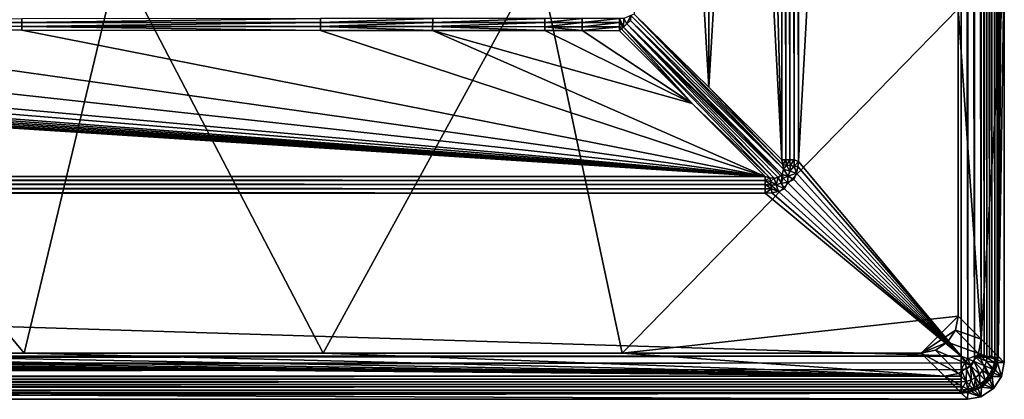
# Model space of a CAD drawing. Header units: inches. Extents: x -23.7 to 23.7, y -7.1 to 20.5.
# Tile 54 of 71: x 15.3 to 23.7, y -7.1 to -3.9. Entities that reach past the tile are written whole.
import ezdxf

# ---------------------------------------------------------------- set-up
doc = ezdxf.new("R2010")
doc.units = ezdxf.units.IN
doc.layers.get('0').update_dxf_attribs({"true_color": 0xc2ced6})

msp = doc.modelspace()

# ---------------------------------------------------------------- linework, layer by layer
for points in [[(23.3708, -6.8028), (23.3711, 20.1807), (23.3152, 20.1575), (23.3708, -6.8028)], [(23.3711, 20.1807), (23.3708, -6.8028), (23.4295, -6.7798), (23.3711, 20.1807)], [(23.4295, -6.7798), (23.4295, 20.1575), (23.3711, 20.1807), (23.4295, -6.7798)], [(23.6033, -6.7939), (23.6035, 20.1717), (23.5759, 20.1575), (23.6033, -6.7939)], [(23.6035, 20.1717), (23.6033, -6.7939), (23.6222, -6.7949), (23.6035, 20.1717)], [(23.6222, -6.7949), (23.6223, 20.1726), (23.6035, 20.1717), (23.6222, -6.7949)], [(23.6223, 20.1726), (23.6222, -6.7949), (23.6301, -6.7798), (23.6223, 20.1726)], [(23.6301, -6.7798), (23.6301, 20.1575), (23.6223, 20.1726), (23.6301, -6.7798)], [(21.9251, -5.1207), (23.3152, -6.7798), (23.3152, 20.1575), (21.9251, -5.1207)], [(23.3152, 20.1575), (21.9251, 18.5065), (21.9251, -5.1207), (23.3152, 20.1575)], [(23.3152, 20.1575), (23.3152, -6.7798), (23.3708, -6.8028), (23.3152, 20.1575)], [(23.4295, 20.1575), (23.4295, -6.7798), (23.4851, -6.7798), (23.4295, 20.1575)], [(23.4851, -6.7798), (23.4851, 20.1575), (23.4295, 20.1575), (23.4851, -6.7798)], [(23.4851, 20.1575), (23.4851, -6.7798), (23.511, -6.7798), (23.4851, 20.1575)], [(23.511, -6.7798), (23.511, 20.1575), (23.4851, 20.1575), (23.511, -6.7798)], [(23.5346, -6.7906), (23.5348, 20.1683), (23.511, 20.1575), (23.5346, -6.7906)], [(23.511, 20.1575), (23.511, -6.7798), (23.5346, -6.7906), (23.511, 20.1575)], [(23.5348, 20.1683), (23.5346, -6.7906), (23.5568, -6.7798), (23.5348, 20.1683)], [(23.5568, -6.7798), (23.5568, 20.1575), (23.5348, 20.1683), (23.5568, -6.7798)], [(23.5568, 20.1575), (23.5568, -6.7798), (23.5759, -6.7798), (23.5568, 20.1575)], [(23.5759, -6.7798), (23.5759, 20.1575), (23.5568, 20.1575), (23.5759, -6.7798)], [(23.5759, 20.1575), (23.5759, -6.7798), (23.6033, -6.7939), (23.5759, 20.1575)], [(23.6301, -6.7798), (23.6829, 6.6625), (23.6301, 20.1575), (23.6301, -6.7798)], [(21.472, 6.6929), (21.7835, -5.1064), (21.7835, 18.4922), (21.472, 6.6929)], [(21.7835, 18.4922), (21.7835, -5.1064), (21.8171, -5.1064), (21.7835, 18.4922)], [(21.8171, -5.1064), (21.8171, 18.4922), (21.7835, 18.4922), (21.8171, -5.1064)], [(21.8524, -5.1064), (21.8524, 18.4922), (21.8171, 18.4922), (21.8524, -5.1064)], [(21.8171, 18.4922), (21.8171, -5.1064), (21.8524, -5.1064), (21.8171, 18.4922)], [(21.8524, 18.4922), (21.8524, -5.1064), (21.8887, -5.1064), (21.8524, 18.4922)], [(21.8887, -5.1064), (21.8887, 18.4922), (21.8524, 18.4922), (21.8887, -5.1064)], [(21.9251, -5.1207), (21.9251, 18.5065), (21.8887, 18.4922), (21.9251, -5.1207)], [(21.8887, 18.4922), (21.8887, -5.1064), (21.9251, -5.1207), (21.8887, 18.4922)], [(21.7835, -5.1064), (21.472, 6.6929), (21.472, 0.7933), (21.7835, -5.1064)], [(23.6829, 3.2887), (23.6829, 6.6625), (23.6301, -6.7798), (23.6829, 3.2887)], [(23.6829, 3.2887), (23.6301, -6.7798), (23.6829, -0.0851), (23.6829, 3.2887)], [(20.8488, 0.7933), (20.5226, -3.862), (21.1614, -4.4842), (20.8488, 0.7933)], [(20.8488, 0.7933), (21.1614, -4.4842), (21.1604, 0.7933), (20.8488, 0.7933)], [(21.1614, -4.4842), (21.472, 0.7933), (21.1604, 0.7933), (21.1614, -4.4842)], [(21.472, 0.7933), (21.1614, -4.4842), (21.7835, -5.1064), (21.472, 0.7933)], [(23.6829, -3.4588), (23.6829, -0.0851), (23.6301, -6.7798), (23.6829, -3.4588)], [(15.3161, -6.7537), (12.7635, -6.7537), (12.5404, -3.3997), (15.3161, -6.7537)], [(15.3161, -6.7537), (12.5404, -3.3997), (16.1233, -3.3997), (15.3161, -6.7537)], [(15.3161, -6.7537), (16.1233, -3.3997), (17.8688, -6.7537), (15.3161, -6.7537)], [(19.7063, -3.3997), (17.8688, -6.7537), (16.1233, -3.3997), (19.7063, -3.3997)], [(19.7063, -3.3997), (20.4215, -6.7537), (17.8688, -6.7537), (19.7063, -3.3997)], [(23.2892, -3.8185), (20.4215, -6.7537), (19.7063, -3.3997), (23.2892, -3.8185)], [(23.486, -6.6357), (23.2892, -3.8185), (23.6829, -3.4588), (23.486, -6.6357)], [(23.6829, -3.4588), (23.6829, -6.8326), (23.486, -6.6357), (23.6829, -3.4588)], [(23.6829, -3.4588), (23.6301, -6.7798), (23.6829, -6.8326), (23.6829, -3.4588)], [(20.4215, -6.7537), (23.2892, -3.8185), (23.2892, -6.4388), (20.4215, -6.7537)], [(20.4948, -3.8747), (21.7974, -5.1845), (20.5226, -3.862), (20.4948, -3.8747)], [(21.1614, -4.4842), (20.5226, -3.862), (21.7937, -5.1468), (21.1614, -4.4842)], [(20.5226, -3.862), (21.7974, -5.1845), (21.7937, -5.1468), (20.5226, -3.862)], [(23.2892, -6.4388), (23.2892, -3.8185), (23.486, -6.6357), (23.2892, -6.4388)], [(12.7484, -3.9352), (15.2981, -3.9351), (15.2982, -3.9017), (12.7484, -3.9352)], [(12.7484, -3.9661), (15.2981, -3.9676), (15.2981, -3.9351), (12.7484, -3.9661)], [(15.2981, -3.9351), (12.7484, -3.9352), (12.7484, -3.9661), (15.2981, -3.9351)], [(15.2981, -3.9351), (17.8478, -3.935), (17.8479, -3.9002), (15.2981, -3.9351)], [(17.8479, -3.9002), (15.2982, -3.9017), (15.2981, -3.9351), (17.8479, -3.9002)], [(15.2981, -3.9676), (17.8478, -3.9689), (17.8478, -3.935), (15.2981, -3.9676)], [(17.8478, -3.935), (15.2981, -3.9351), (15.2981, -3.9676), (17.8478, -3.935)], [(17.8478, -3.935), (18.804, -3.935), (18.804, -3.8997), (17.8478, -3.935)], [(18.804, -3.8997), (17.8479, -3.9002), (17.8478, -3.935), (18.804, -3.8997)], [(17.8478, -3.9689), (18.8039, -3.9694), (18.804, -3.935), (17.8478, -3.9689)], [(18.804, -3.935), (17.8478, -3.935), (17.8478, -3.9689), (18.804, -3.935)], [(18.8039, -3.9694), (19.7601, -3.9698), (19.7601, -3.935), (18.8039, -3.9694)], [(19.7601, -3.935), (18.804, -3.935), (18.8039, -3.9694), (19.7601, -3.935)], [(18.804, -3.935), (19.7601, -3.935), (19.7601, -3.8991), (18.804, -3.935)], [(19.7601, -3.8991), (18.804, -3.8997), (18.804, -3.935), (19.7601, -3.8991)], [(19.7601, -3.935), (20.0788, -3.935), (20.0789, -3.899), (19.7601, -3.935)], [(20.0789, -3.899), (19.7601, -3.8991), (19.7601, -3.935), (20.0789, -3.899)], [(19.7601, -3.9698), (20.0788, -3.97), (20.0788, -3.935), (19.7601, -3.9698)], [(20.0788, -3.935), (19.7601, -3.935), (19.7601, -3.9698), (20.0788, -3.935)], [(20.0788, -3.935), (20.3975, -3.9349), (20.3976, -3.8987), (20.0788, -3.935)], [(20.3976, -3.8987), (20.0789, -3.899), (20.0788, -3.935), (20.3976, -3.8987)], [(20.0788, -3.97), (20.3975, -3.9701), (20.3975, -3.9349), (20.0788, -3.97)], [(20.3975, -3.9349), (20.0788, -3.935), (20.0788, -3.97), (20.3975, -3.9349)], [(20.4323, -3.9744), (20.3976, -3.8987), (20.3975, -3.9349), (20.4323, -3.9744)], [(20.4323, -3.9744), (20.3975, -3.9349), (20.3975, -3.9701), (20.4323, -3.9744)], [(20.4323, -3.9744), (20.4355, -3.9), (20.3976, -3.8987), (20.4323, -3.9744)], [(20.4624, -3.9464), (20.4355, -3.9), (20.4323, -3.9744), (20.4624, -3.9464)], [(20.4624, -3.9464), (20.4323, -3.9744), (21.7199, -5.262), (20.4624, -3.9464)], [(20.4355, -3.9), (20.4624, -3.9464), (20.4948, -3.8747), (20.4355, -3.9)], [(20.4948, -3.8747), (20.4624, -3.9464), (20.4914, -3.917), (20.4948, -3.8747)], [(21.796, -5.2605), (20.4914, -3.917), (20.4624, -3.9464), (21.796, -5.2605)], [(20.4624, -3.9464), (21.7866, -5.2309), (21.796, -5.2605), (20.4624, -3.9464)], [(20.4624, -3.9464), (21.7199, -5.262), (21.7527, -5.2573), (20.4624, -3.9464)], [(21.7527, -5.2573), (21.7866, -5.2309), (20.4624, -3.9464), (21.7527, -5.2573)], [(20.4948, -3.8747), (20.4914, -3.917), (21.7974, -5.1845), (20.4948, -3.8747)], [(21.7866, -5.2309), (20.4914, -3.917), (21.796, -5.2605), (21.7866, -5.2309)], [(21.7866, -5.2309), (21.7974, -5.1845), (20.4914, -3.917), (21.7866, -5.2309)], [(1.5935, -3.9593), (-21.6418, -5.2481), (21.6418, -5.2481), (1.5935, -3.9593)], [(1.9122, -3.9619), (1.5935, -3.9593), (21.6418, -5.2481), (1.9122, -3.9619)], [(2.5496, -3.9671), (1.9122, -3.9619), (21.6418, -5.2481), (2.5496, -3.9671)], [(21.6418, -5.2481), (3.187, -3.9716), (2.5496, -3.9671), (21.6418, -5.2481)], [(21.6418, -5.2481), (3.8244, -3.9754), (3.187, -3.9716), (21.6418, -5.2481)], [(21.6418, -5.2481), (4.4619, -3.9786), (3.8244, -3.9754), (21.6418, -5.2481)], [(5.0993, -3.9811), (4.4619, -3.9786), (21.6418, -5.2481), (5.0993, -3.9811)], [(21.6418, -5.2481), (6.3741, -3.985), (5.0993, -3.9811), (21.6418, -5.2481)], [(21.6418, -5.2481), (7.649, -3.988), (6.3741, -3.985), (21.6418, -5.2481)], [(21.6418, -5.2481), (10.1987, -3.9924), (7.649, -3.988), (21.6418, -5.2481)], [(21.6418, -5.2481), (12.7484, -3.9958), (10.1987, -3.9924), (21.6418, -5.2481)], [(12.7484, -3.9661), (12.7484, -3.9958), (15.2981, -3.9988), (12.7484, -3.9661)], [(15.2981, -3.9988), (15.2981, -3.9676), (12.7484, -3.9661), (15.2981, -3.9988)], [(12.7484, -3.9958), (21.6418, -5.2481), (15.2981, -3.9988), (12.7484, -3.9958)], [(15.2981, -3.9676), (15.2981, -3.9988), (17.8478, -4.0014), (15.2981, -3.9676)], [(17.8478, -4.0014), (17.8478, -3.9689), (15.2981, -3.9676), (17.8478, -4.0014)], [(21.6418, -5.2481), (17.8478, -4.0014), (15.2981, -3.9988), (21.6418, -5.2481)], [(17.8478, -3.9689), (17.8478, -4.0014), (18.8039, -4.0023), (17.8478, -3.9689)], [(18.8039, -4.0023), (18.8039, -3.9694), (17.8478, -3.9689), (18.8039, -4.0023)], [(17.8478, -4.0014), (21.6418, -5.2481), (18.8039, -4.0023), (17.8478, -4.0014)], [(18.8039, -3.9694), (18.8039, -4.0023), (19.76, -4.0032), (18.8039, -3.9694)], [(19.76, -4.0032), (19.7601, -3.9698), (18.8039, -3.9694), (19.76, -4.0032)], [(18.8039, -4.0023), (21.0196, -4.6259), (19.76, -4.0032), (18.8039, -4.0023)], [(18.8039, -4.0023), (21.6418, -5.2481), (21.0196, -4.6259), (18.8039, -4.0023)], [(19.7601, -3.9698), (19.76, -4.0032), (20.0787, -4.0035), (19.7601, -3.9698)], [(20.0787, -4.0035), (19.76, -4.0032), (21.0196, -4.6259), (20.0787, -4.0035)], [(20.0787, -4.0035), (20.0788, -3.97), (19.7601, -3.9698), (20.0787, -4.0035)], [(20.0788, -3.97), (20.0787, -4.0035), (20.3975, -3.9701), (20.0788, -3.97)], [(20.3975, -3.9701), (20.0787, -4.0035), (20.3975, -4.0037), (20.3975, -3.9701)], [(20.0787, -4.0035), (21.0196, -4.6259), (20.3975, -4.0037), (20.0787, -4.0035)], [(20.4323, -3.9744), (20.3975, -3.9701), (20.3975, -4.0037), (20.4323, -3.9744)], [(20.3975, -3.9701), (20.4323, -3.9744), (20.3975, -4.0037), (20.3975, -3.9701)], [(21.0196, -4.6259), (20.4323, -3.9744), (20.3975, -3.9701), (21.0196, -4.6259)], [(20.3975, -3.9701), (20.3975, -4.0037), (21.0196, -4.6259), (20.3975, -3.9701)], [(21.6822, -5.2582), (20.4323, -3.9744), (21.0196, -4.6259), (21.6822, -5.2582)], [(21.7199, -5.262), (20.4323, -3.9744), (21.6822, -5.2582), (21.7199, -5.262)], [(21.7835, -5.1064), (21.1614, -4.4842), (21.7937, -5.1468), (21.7835, -5.1064)], [(21.6822, -5.2582), (21.0196, -4.6259), (21.6418, -5.2481), (21.6822, -5.2582)], [(21.8171, -5.1064), (21.7835, -5.1064), (21.7937, -5.1468), (21.8171, -5.1064)], [(21.7937, -5.1468), (21.8244, -5.1508), (21.8171, -5.1064), (21.7937, -5.1468)], [(21.8524, -5.1064), (21.8171, -5.1064), (21.8244, -5.1508), (21.8524, -5.1064)], [(21.8244, -5.1508), (21.8563, -5.1549), (21.8524, -5.1064), (21.8244, -5.1508)], [(21.8887, -5.1064), (21.8524, -5.1064), (21.8563, -5.1549), (21.8887, -5.1064)], [(21.8563, -5.1549), (21.8888, -5.1592), (21.8887, -5.1064), (21.8563, -5.1549)], [(21.8887, -5.1064), (21.8888, -5.1592), (21.9251, -5.1207), (21.8887, -5.1064)], [(21.8888, -5.1592), (21.9218, -5.1635), (21.9251, -5.1207), (21.8888, -5.1592)], [(23.3152, -6.7798), (21.9251, -5.1207), (21.9218, -5.1635), (23.3152, -6.7798)], [(21.7974, -5.1845), (21.7866, -5.2309), (21.8392, -5.2441), (21.7974, -5.1845)], [(21.8244, -5.1508), (21.7937, -5.1468), (21.7974, -5.1845), (21.8244, -5.1508)], [(21.8526, -5.2016), (21.8244, -5.1508), (21.7974, -5.1845), (21.8526, -5.2016)], [(21.8392, -5.2441), (21.8526, -5.2016), (21.7974, -5.1845), (21.8392, -5.2441)], [(21.8563, -5.1549), (21.8244, -5.1508), (21.8526, -5.2016), (21.8563, -5.1549)], [(21.9098, -5.2193), (21.8526, -5.2016), (21.8392, -5.2441), (21.9098, -5.2193)], [(21.8888, -5.1592), (21.8563, -5.1549), (21.8526, -5.2016), (21.8888, -5.1592)], [(21.8526, -5.2016), (21.9098, -5.2193), (21.8888, -5.1592), (21.8526, -5.2016)], [(21.8888, -5.1592), (21.9098, -5.2193), (21.9218, -5.1635), (21.8888, -5.1592)], [(23.3152, -6.7798), (21.9218, -5.1635), (21.9098, -5.2193), (23.3152, -6.7798)], [(-21.6531, -5.2842), (-21.6541, -5.3185), (21.6418, -5.317), (-21.6531, -5.2842)], [(-21.6418, -5.2481), (-21.6531, -5.2842), (21.6418, -5.2817), (-21.6418, -5.2481)], [(21.6418, -5.317), (21.6418, -5.2817), (-21.6531, -5.2842), (21.6418, -5.317)], [(21.6418, -5.2817), (21.6418, -5.2481), (-21.6418, -5.2481), (21.6418, -5.2817)], [(21.6418, -5.2817), (21.6822, -5.2582), (21.6418, -5.2481), (21.6418, -5.2817)], [(21.6862, -5.289), (21.6822, -5.2582), (21.6418, -5.2817), (21.6862, -5.289)], [(21.6904, -5.3208), (21.6862, -5.289), (21.6418, -5.2817), (21.6904, -5.3208)], [(21.6418, -5.2817), (21.6418, -5.317), (21.6904, -5.3208), (21.6418, -5.2817)], [(21.7199, -5.262), (21.6822, -5.2582), (21.6862, -5.289), (21.7199, -5.262)], [(21.6862, -5.289), (21.737, -5.3171), (21.7199, -5.262), (21.6862, -5.289)], [(21.737, -5.3171), (21.6862, -5.289), (21.6904, -5.3208), (21.737, -5.3171)], [(21.7527, -5.2573), (21.7199, -5.262), (21.737, -5.3171), (21.7527, -5.2573)], [(21.7795, -5.3037), (21.7527, -5.2573), (21.737, -5.3171), (21.7795, -5.3037)], [(21.7795, -5.3037), (21.7866, -5.2309), (21.7527, -5.2573), (21.7795, -5.3037)], [(21.7795, -5.3037), (21.796, -5.2605), (21.7866, -5.2309), (21.7795, -5.3037)], [(21.8335, -5.298), (21.796, -5.2605), (21.7795, -5.3037), (21.8335, -5.298)], [(21.796, -5.2605), (21.8392, -5.2441), (21.7866, -5.2309), (21.796, -5.2605)], [(21.8392, -5.2441), (21.796, -5.2605), (21.8335, -5.298), (21.8392, -5.2441)], [(21.8871, -5.2717), (21.8392, -5.2441), (21.8335, -5.298), (21.8871, -5.2717)], [(23.3152, -6.7798), (21.8871, -5.2717), (21.8335, -5.298), (23.3152, -6.7798)], [(21.8392, -5.2441), (21.8871, -5.2717), (21.9098, -5.2193), (21.8392, -5.2441)], [(21.9098, -5.2193), (21.8871, -5.2717), (23.3152, -6.7798), (21.9098, -5.2193)], [(-21.6551, -5.3539), (-21.6561, -5.3896), (21.6418, -5.3898), (-21.6551, -5.3539)], [(-21.6541, -5.3185), (-21.6551, -5.3539), (21.6418, -5.3533), (-21.6541, -5.3185)], [(21.6418, -5.3898), (21.6418, -5.3533), (-21.6551, -5.3539), (21.6418, -5.3898)], [(21.6418, -5.3533), (21.6418, -5.317), (-21.6541, -5.3185), (21.6418, -5.3533)], [(21.6946, -5.3534), (21.6904, -5.3208), (21.6418, -5.317), (21.6946, -5.3534)], [(21.6418, -5.317), (21.6418, -5.3533), (21.6946, -5.3534), (21.6418, -5.317)], [(21.6946, -5.3534), (21.6418, -5.3533), (21.6418, -5.3898), (21.6946, -5.3534)], [(21.6418, -5.3898), (21.6989, -5.3863), (21.6946, -5.3534), (21.6418, -5.3898)], [(21.7548, -5.3743), (21.737, -5.3171), (21.6904, -5.3208), (21.7548, -5.3743)], [(21.6904, -5.3208), (21.6946, -5.3534), (21.7548, -5.3743), (21.6904, -5.3208)], [(21.7548, -5.3743), (21.6946, -5.3534), (21.6989, -5.3863), (21.7548, -5.3743)], [(21.6989, -5.3863), (23.3152, -6.7798), (21.7548, -5.3743), (21.6989, -5.3863)], [(21.8072, -5.3517), (21.7795, -5.3037), (21.737, -5.3171), (21.8072, -5.3517)], [(21.737, -5.3171), (21.7548, -5.3743), (21.8072, -5.3517), (21.737, -5.3171)], [(21.7548, -5.3743), (23.3152, -6.7798), (21.8072, -5.3517), (21.7548, -5.3743)], [(21.8335, -5.298), (21.7795, -5.3037), (21.8072, -5.3517), (21.8335, -5.298)], [(21.8335, -5.298), (21.8072, -5.3517), (23.3152, -6.7798), (21.8335, -5.298)], [(23.3152, -6.7798), (-21.6561, -5.3896), (-23.3152, -6.7798), (23.3152, -6.7798)], [(-21.6561, -5.3896), (23.3152, -6.7798), (21.6418, -5.3898), (-21.6561, -5.3896)], [(21.6989, -5.3863), (21.6418, -5.3898), (23.3152, -6.7798), (21.6989, -5.3863)], [(20.4215, -6.7537), (23.2892, -6.4388), (22.9742, -6.7537), (20.4215, -6.7537)], [(23.2652, -6.5593), (22.9742, -6.7537), (23.2892, -6.4388), (23.2652, -6.5593)], [(23.2652, -6.5593), (23.2892, -6.4388), (23.486, -6.6357), (23.2652, -6.5593)], [(22.9742, -6.7537), (23.2652, -6.5593), (23.1969, -6.6615), (22.9742, -6.7537)], [(23.1969, -6.6615), (23.2652, -6.5593), (23.4621, -6.7562), (23.1969, -6.6615)], [(23.486, -6.6357), (23.4621, -6.7562), (23.2652, -6.5593), (23.486, -6.6357)], [(23.4621, -6.7562), (23.486, -6.6357), (23.6829, -6.8326), (23.4621, -6.7562)], [(22.9742, -6.7537), (23.1969, -6.6615), (23.0948, -6.7298), (22.9742, -6.7537)], [(23.0948, -6.7298), (23.1969, -6.6615), (23.3938, -6.8584), (23.0948, -6.7298)], [(23.4621, -6.7562), (23.3938, -6.8584), (23.1969, -6.6615), (23.4621, -6.7562)], [(23.3152, -6.7798), (-23.3152, -6.7798), (-23.327, -6.8389), (23.3152, -6.7798)], [(-23.327, -6.8389), (23.3152, -6.8363), (23.3152, -6.7798), (-23.327, -6.8389)], [(0, -6.7537), (23.1711, -6.9506), (-23.1711, -6.9506), (0, -6.7537)], [(23.1711, -6.9506), (0, -6.7537), (2.5527, -6.7537), (23.1711, -6.9506)], [(23.1711, -6.9506), (2.5527, -6.7537), (5.1054, -6.7537), (23.1711, -6.9506)], [(23.1711, -6.9506), (5.1054, -6.7537), (7.6581, -6.7537), (23.1711, -6.9506)], [(23.1711, -6.9506), (7.6581, -6.7537), (10.2108, -6.7537), (23.1711, -6.9506)], [(23.1711, -6.9506), (10.2108, -6.7537), (12.7635, -6.7537), (23.1711, -6.9506)], [(15.3161, -6.7537), (23.1711, -6.9506), (12.7635, -6.7537), (15.3161, -6.7537)], [(23.1711, -6.9506), (15.3161, -6.7537), (17.8688, -6.7537), (23.1711, -6.9506)], [(23.1711, -6.9506), (17.8688, -6.7537), (20.4215, -6.7537), (23.1711, -6.9506)], [(20.4215, -6.7537), (22.9742, -6.7537), (23.1711, -6.9506), (20.4215, -6.7537)], [(22.9742, -6.7537), (23.0948, -6.7298), (23.2916, -6.9266), (22.9742, -6.7537)], [(23.2916, -6.9266), (23.1711, -6.9506), (22.9742, -6.7537), (23.2916, -6.9266)], [(23.3938, -6.8584), (23.2916, -6.9266), (23.0948, -6.7298), (23.3938, -6.8584)], [(23.3152, -6.7798), (23.3152, -6.8363), (23.3486, -6.8297), (23.3152, -6.7798)], [(23.3152, -6.7798), (23.3486, -6.8297), (23.3708, -6.8028), (23.3152, -6.7798)], [(23.3708, -6.8028), (23.3486, -6.8297), (23.3986, -6.8631), (23.3708, -6.8028)], [(23.3708, -6.8028), (23.4243, -6.825), (23.4295, -6.7798), (23.3708, -6.8028)], [(23.3708, -6.8028), (23.3986, -6.8631), (23.4243, -6.825), (23.3708, -6.8028)], [(23.5906, -7.0551), (23.3938, -6.8584), (23.4621, -6.7562), (23.5906, -7.0551)], [(23.4295, -6.7798), (23.4243, -6.825), (23.5175, -6.8635), (23.4295, -6.7798)], [(23.5175, -6.8635), (23.5303, -6.8226), (23.4295, -6.7798), (23.5175, -6.8635)], [(23.4295, -6.7798), (23.5303, -6.8226), (23.5346, -6.7906), (23.4295, -6.7798)], [(23.5346, -6.7906), (23.4851, -6.7798), (23.4295, -6.7798), (23.5346, -6.7906)], [(23.4621, -6.7562), (23.6589, -6.9531), (23.5906, -7.0551), (23.4621, -6.7562)], [(23.6829, -6.8326), (23.6589, -6.9531), (23.4621, -6.7562), (23.6829, -6.8326)], [(23.511, -6.7798), (23.4851, -6.7798), (23.5346, -6.7906), (23.511, -6.7798)], [(23.5346, -6.7906), (23.5303, -6.8226), (23.5978, -6.836), (23.5346, -6.7906)], [(23.5568, -6.7798), (23.5346, -6.7906), (23.6033, -6.7939), (23.5568, -6.7798)], [(23.5978, -6.836), (23.6033, -6.7939), (23.5346, -6.7906), (23.5978, -6.836)], [(23.6033, -6.7939), (23.5759, -6.7798), (23.5568, -6.7798), (23.6033, -6.7939)], [(23.6033, -6.7939), (23.5978, -6.836), (23.6165, -6.8397), (23.6033, -6.7939)], [(23.6165, -6.8397), (23.6222, -6.7949), (23.6033, -6.7939), (23.6165, -6.8397)], [(23.6165, -6.8397), (23.6248, -6.8371), (23.6222, -6.7949), (23.6165, -6.8397)], [(23.6301, -6.7798), (23.6222, -6.7949), (23.6248, -6.8371), (23.6301, -6.7798)], [(23.6301, -6.7798), (23.6248, -6.8371), (23.6829, -6.8326), (23.6301, -6.7798)], [(23.3152, -6.8363), (-23.327, -6.8389), (-23.3383, -6.8958), (23.3152, -6.8363)], [(-23.3383, -6.8958), (23.3152, -6.894), (23.3152, -6.8363), (-23.3383, -6.8958)], [(23.4839, -7.1253), (23.2916, -6.9266), (23.3938, -6.8584), (23.4839, -7.1253)], [(23.3486, -6.8297), (23.3152, -6.8363), (23.3152, -6.894), (23.3486, -6.8297)], [(23.3486, -6.8297), (23.3152, -6.894), (23.3604, -6.8889), (23.3486, -6.8297)], [(23.3604, -6.8889), (23.3152, -6.894), (23.358, -6.9948), (23.3604, -6.8889)], [(23.3486, -6.8297), (23.3604, -6.8889), (23.3986, -6.8631), (23.3486, -6.8297)], [(23.3604, -6.8889), (23.358, -6.9948), (23.399, -6.982), (23.3604, -6.8889)], [(23.3986, -6.8631), (23.3604, -6.8889), (23.399, -6.982), (23.3986, -6.8631)], [(23.3938, -6.8584), (23.5906, -7.0551), (23.4839, -7.1253), (23.3938, -6.8584)], [(23.4243, -6.825), (23.3986, -6.8631), (23.4698, -6.9343), (23.4243, -6.825)], [(23.399, -6.982), (23.4367, -6.9616), (23.3986, -6.8631), (23.399, -6.982)], [(23.3986, -6.8631), (23.4367, -6.9616), (23.4698, -6.9343), (23.3986, -6.8631)], [(23.4698, -6.9343), (23.497, -6.9013), (23.4243, -6.825), (23.4698, -6.9343)], [(23.4243, -6.825), (23.497, -6.9013), (23.5175, -6.8635), (23.4243, -6.825)], [(23.5175, -6.8635), (23.497, -6.9013), (23.5544, -6.9396), (23.5175, -6.8635)], [(23.5303, -6.8226), (23.5175, -6.8635), (23.5811, -6.8899), (23.5303, -6.8226)], [(23.5544, -6.9396), (23.5811, -6.8899), (23.5175, -6.8635), (23.5544, -6.9396)], [(23.5811, -6.8899), (23.5978, -6.836), (23.5303, -6.8226), (23.5811, -6.8899)], [(23.5811, -6.8899), (23.5544, -6.9396), (23.5703, -6.9502), (23.5811, -6.8899)], [(23.5703, -6.9502), (23.5988, -6.8972), (23.5811, -6.8899), (23.5703, -6.9502)], [(23.5978, -6.836), (23.5811, -6.8899), (23.5988, -6.8972), (23.5978, -6.836)], [(23.5988, -6.8972), (23.6165, -6.8397), (23.5978, -6.836), (23.5988, -6.8972)], [(23.6248, -6.8371), (23.5988, -6.8972), (23.6079, -6.8956), (23.6248, -6.8371)], [(23.5988, -6.8972), (23.6248, -6.8371), (23.6165, -6.8397), (23.5988, -6.8972)], [(23.6589, -6.9531), (23.6248, -6.8371), (23.6079, -6.8956), (23.6589, -6.9531)], [(23.6589, -6.9531), (23.6829, -6.8326), (23.6248, -6.8371), (23.6589, -6.9531)], [(23.3152, -6.894), (-23.3383, -6.8958), (-23.3152, -6.9497), (23.3152, -6.894)], [(23.3152, -6.894), (-23.3152, -6.9497), (23.3152, -6.9497), (23.3152, -6.894)], [(23.3152, -6.9497), (-23.3152, -6.9497), (-23.3152, -6.9756), (23.3152, -6.9497)], [(-23.3152, -6.9756), (23.3152, -6.9756), (23.3152, -6.9497), (-23.3152, -6.9756)], [(-23.1711, -6.9506), (23.1711, -6.9506), (23.368, -7.1474), (-23.1711, -6.9506)], [(23.368, -7.1474), (0, -7.1474), (-23.1711, -6.9506), (23.368, -7.1474)], [(23.1711, -6.9506), (23.2916, -6.9266), (23.4839, -7.1253), (23.1711, -6.9506)], [(23.4839, -7.1253), (23.368, -7.1474), (23.1711, -6.9506), (23.4839, -7.1253)], [(23.3152, -6.894), (23.3152, -6.9996), (23.358, -6.9948), (23.3152, -6.894)], [(23.3152, -6.9996), (23.3152, -6.894), (23.3152, -6.9497), (23.3152, -6.9996)], [(23.3152, -6.9497), (23.3152, -6.9756), (23.3152, -6.9996), (23.3152, -6.9497)], [(23.4367, -6.9616), (23.399, -6.982), (23.4254, -7.0457), (23.4367, -6.9616)], [(23.4254, -7.0457), (23.475, -7.0189), (23.4367, -6.9616), (23.4254, -7.0457)], [(23.4698, -6.9343), (23.4367, -6.9616), (23.475, -7.0189), (23.4698, -6.9343)], [(23.497, -6.9013), (23.4698, -6.9343), (23.5186, -6.9831), (23.497, -6.9013)], [(23.475, -7.0189), (23.5186, -6.9831), (23.4698, -6.9343), (23.475, -7.0189)], [(23.5186, -6.9831), (23.5544, -6.9396), (23.497, -6.9013), (23.5186, -6.9831)], [(23.5544, -6.9396), (23.5186, -6.9831), (23.5321, -6.9967), (23.5544, -6.9396)], [(23.5321, -6.9967), (23.5703, -6.9502), (23.5544, -6.9396), (23.5321, -6.9967)], [(23.5596, -6.9782), (23.5703, -6.9502), (23.5321, -6.9967), (23.5596, -6.9782)], [(23.5703, -6.9502), (23.5596, -6.9782), (23.5787, -6.952), (23.5703, -6.9502)], [(23.5906, -7.0551), (23.5787, -6.952), (23.5596, -6.9782), (23.5906, -7.0551)], [(23.5703, -6.9502), (23.5948, -6.9244), (23.5988, -6.8972), (23.5703, -6.9502)], [(23.5948, -6.9244), (23.5703, -6.9502), (23.5787, -6.952), (23.5948, -6.9244)], [(23.6589, -6.9531), (23.5948, -6.9244), (23.5787, -6.952), (23.6589, -6.9531)], [(23.5906, -7.0551), (23.6589, -6.9531), (23.5787, -6.952), (23.5906, -7.0551)], [(23.5948, -6.9244), (23.6589, -6.9531), (23.6079, -6.8956), (23.5948, -6.9244)], [(23.5988, -6.8972), (23.5948, -6.9244), (23.6079, -6.8956), (23.5988, -6.8972)], [(23.3152, -7.0405), (-23.3152, -7.0405), (-23.3294, -7.0679), (23.3152, -7.0405)], [(-23.3294, -7.0679), (23.3152, -7.0702), (23.3152, -7.0405), (-23.3294, -7.0679)], [(23.3152, -6.9756), (-23.3152, -6.9756), (-23.326, -6.9992), (23.3152, -6.9756)], [(-23.326, -6.9992), (23.3152, -6.9996), (23.3152, -6.9756), (-23.326, -6.9992)], [(23.3152, -6.9996), (-23.326, -6.9992), (-23.3152, -7.0213), (23.3152, -6.9996)], [(-23.3152, -7.0213), (23.3152, -7.0213), (23.3152, -6.9996), (-23.3152, -7.0213)], [(23.3152, -7.0213), (-23.3152, -7.0213), (-23.3152, -7.0405), (23.3152, -7.0213)], [(-23.3152, -7.0405), (23.3152, -7.0405), (23.3152, -7.0213), (-23.3152, -7.0405)], [(23.358, -6.9948), (23.3152, -6.9996), (23.3152, -7.0702), (23.358, -6.9948)], [(23.3152, -7.0702), (23.3714, -7.0624), (23.358, -6.9948), (23.3152, -7.0702)], [(23.3152, -6.9996), (23.3152, -7.0213), (23.3152, -7.0405), (23.3152, -6.9996)], [(23.3152, -6.9996), (23.3152, -7.0405), (23.3152, -7.0702), (23.3152, -6.9996)], [(23.399, -6.982), (23.358, -6.9948), (23.3714, -7.0624), (23.399, -6.982)], [(23.3714, -7.0624), (23.4254, -7.0457), (23.399, -6.982), (23.3714, -7.0624)], [(23.4254, -7.0457), (23.3714, -7.0624), (23.3751, -7.081), (23.4254, -7.0457)], [(23.3751, -7.081), (23.4327, -7.0634), (23.4254, -7.0457), (23.3751, -7.081)], [(23.475, -7.0189), (23.4254, -7.0457), (23.4327, -7.0634), (23.475, -7.0189)], [(23.4327, -7.0634), (23.4857, -7.0349), (23.475, -7.0189), (23.4327, -7.0634)], [(23.4327, -7.0634), (23.4598, -7.0594), (23.4857, -7.0349), (23.4327, -7.0634)], [(23.4875, -7.0433), (23.4857, -7.0349), (23.4598, -7.0594), (23.4875, -7.0433)], [(23.4875, -7.0433), (23.4598, -7.0594), (23.4839, -7.1253), (23.4875, -7.0433)], [(23.5186, -6.9831), (23.475, -7.0189), (23.4857, -7.0349), (23.5186, -6.9831)], [(23.4839, -7.1253), (23.5906, -7.0551), (23.4875, -7.0433), (23.4839, -7.1253)], [(23.4857, -7.0349), (23.5321, -6.9967), (23.5186, -6.9831), (23.4857, -7.0349)], [(23.5378, -7.0024), (23.5321, -6.9967), (23.4857, -7.0349), (23.5378, -7.0024)], [(23.4857, -7.0349), (23.5136, -7.0242), (23.5378, -7.0024), (23.4857, -7.0349)], [(23.4857, -7.0349), (23.4875, -7.0433), (23.5136, -7.0242), (23.4857, -7.0349)], [(23.5906, -7.0551), (23.5136, -7.0242), (23.4875, -7.0433), (23.5906, -7.0551)], [(23.5378, -7.0024), (23.5136, -7.0242), (23.5906, -7.0551), (23.5378, -7.0024)], [(23.5596, -6.9782), (23.5321, -6.9967), (23.5378, -7.0024), (23.5596, -6.9782)], [(23.5906, -7.0551), (23.5596, -6.9782), (23.5378, -7.0024), (23.5906, -7.0551)], [(-23.3152, -7.0946), (-23.3416, -7.121), (23.3152, -7.0946), (-23.3152, -7.0946)], [(-23.3416, -7.121), (0, -7.1474), (23.3152, -7.0946), (-23.3416, -7.121)], [(23.3152, -7.0702), (-23.3294, -7.0679), (-23.3303, -7.0868), (23.3152, -7.0702)], [(-23.3303, -7.0868), (23.3152, -7.0881), (23.3152, -7.0702), (-23.3303, -7.0868)], [(23.3152, -7.0881), (-23.3303, -7.0868), (-23.3152, -7.0946), (23.3152, -7.0881)], [(-23.3152, -7.0946), (23.3152, -7.0946), (23.3152, -7.0881), (-23.3152, -7.0946)], [(23.368, -7.1474), (23.3152, -7.0946), (0, -7.1474), (23.368, -7.1474)], [(23.3714, -7.0624), (23.3152, -7.0702), (23.3152, -7.0881), (23.3714, -7.0624)], [(23.3152, -7.0881), (23.3751, -7.081), (23.3714, -7.0624), (23.3152, -7.0881)], [(23.3725, -7.0894), (23.3751, -7.081), (23.3152, -7.0881), (23.3725, -7.0894)], [(23.3152, -7.0881), (23.3152, -7.0946), (23.3725, -7.0894), (23.3152, -7.0881)], [(23.368, -7.1474), (23.3725, -7.0894), (23.3152, -7.0946), (23.368, -7.1474)], [(23.4839, -7.1253), (23.3725, -7.0894), (23.368, -7.1474), (23.4839, -7.1253)], [(23.4311, -7.0725), (23.3725, -7.0894), (23.4839, -7.1253), (23.4311, -7.0725)], [(23.3751, -7.081), (23.3725, -7.0894), (23.4311, -7.0725), (23.3751, -7.081)], [(23.3751, -7.081), (23.4311, -7.0725), (23.4327, -7.0634), (23.3751, -7.081)], [(23.4839, -7.1253), (23.4598, -7.0594), (23.4311, -7.0725), (23.4839, -7.1253)], [(23.4327, -7.0634), (23.4311, -7.0725), (23.4598, -7.0594), (23.4327, -7.0634)]]:
    msp.add_lwpolyline(points)

doc.saveas('drawing.dxf')
